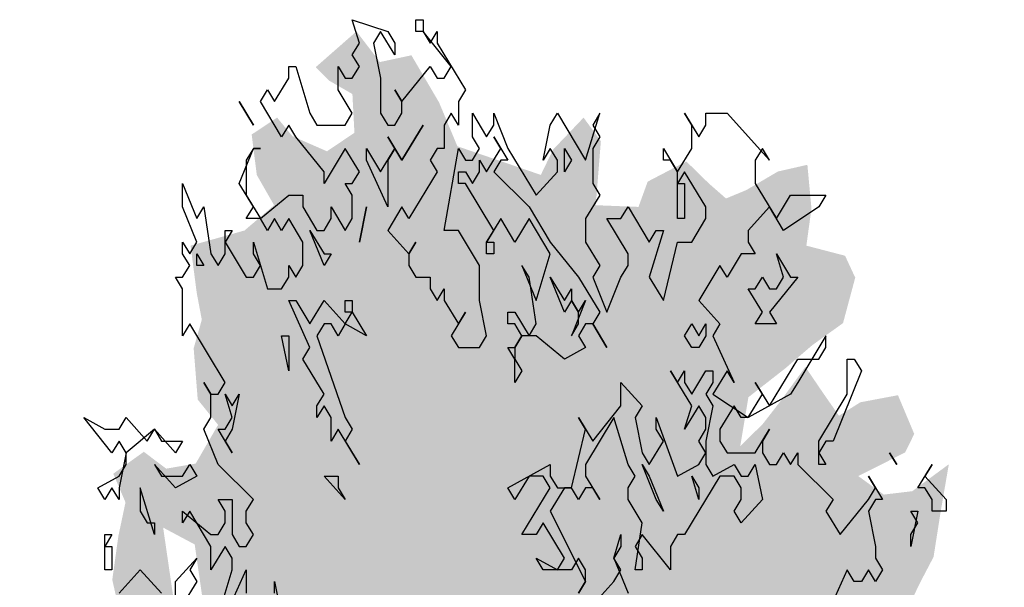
# Model space of a CAD drawing. Extents: x -73 to 183, y -4 to 85.
# Tile 98 of 98: x 177.45 to 181.22, y 5.35 to 7.53. Entities that reach past the tile are written whole.
import ezdxf

# ---------------------------------------------------------------- set-up
doc = ezdxf.new("R2010")
doc.units = 0
doc.header["$MEASUREMENT"] = 0
doc.layers.add('West_Ansicht Schilderwerkstatt_7_P_ZE_SYMBOL', color=7, linetype='Continuous')

msp = doc.modelspace()

# ---------------------------------------------------------------- hatches: boundary and pattern name
at = {"layer": 'West_Ansicht Schilderwerkstatt_7_P_ZE_SYMBOL', "linetype": 'Continuous', "lineweight": 18, "ltscale": 1000}
h = msp.add_hatch(color=255, dxfattribs=at)
h.paths.add_polyline_path([(178.1915, 4.342), (178.0706, 4.3613), (177.9614, 4.4517), (177.8444, 4.4905), (177.7001, 4.5292), (177.6299, 4.6003), (177.5675, 4.5615), (177.5324, 4.3717), (177.5168, 4.2361), (177.6104, 4.1198), (177.5675, 4.0552), (177.4466, 4.0552), (177.4895, 3.9519), (177.5519, 3.9002), (177.5441, 3.7969), (177.5285, 3.7194), (177.5363, 3.6613), (177.5714, 3.5386), (177.5519, 3.3965), (177.587, 3.2609), (177.5558, 3.0866), (177.6962, 2.9639), (177.782, 2.9251), (177.938, 2.938), (178.094, 2.8412), (178.0667, 2.7094), (178.0979, 2.3736), (178.1759, 2.4059), (178.2969, 2.2251), (178.3554, 2.1411), (178.4841, 2.1153), (178.6128, 2.0636), (178.722, 1.857), (178.8468, 1.8828), (178.8936, 1.9539), (179.0418, 1.6413), (179.1237, 1.3249), (179.1978, 1.0084), (179.2251, 0.7759), (179.2095, 0.5292), (179.3265, 0.5822), (179.4162, 0.5292), (179.5223, 0.5292), (179.5379, 0.7759), (179.6081, 1.1053), (179.6588, 1.2926), (179.7095, 1.5186), (179.7368, 1.68), (179.7758, 1.8479), (179.8304, 1.9448), (179.8928, 2.0675), (179.963, 2.1708), (180.0605, 2.1902), (180.1229, 2.1838), (180.119, 2.2548), (180.1619, 2.2871), (180.2945, 2.229), (180.3374, 2.1708), (180.4037, 2.2225), (180.4271, 2.2742), (180.4583, 2.216), (180.4544, 2.0675), (180.5169, 2.2483), (180.5793, 2.3581), (180.6144, 2.1838), (180.6495, 2.1063), (180.7353, 2.1385), (180.7314, 2.3065), (180.8133, 2.3258), (180.8757, 2.3323), (180.8796, 2.5131), (180.9576, 2.5196), (181.02, 2.5131), (181.0629, 2.6293), (181.0083, 2.7133), (181.0746, 2.765), (181.1253, 2.8037), (181.0161, 2.9781), (180.9693, 3.0556), (181.0785, 3.0426), (181.1643, 3.1318), (181.0707, 3.248), (181.0005, 3.2932), (181.0317, 3.3965), (181.1487, 3.3513), (181.2209, 3.3513), (181.1955, 3.5515), (181.1682, 3.6484), (181.059, 3.6096), (181.0356, 3.6226), (181.0473, 3.7646), (181.0161, 3.9132), (181.1877, 3.9842), (181.1409, 4.1198), (181.1136, 4.1973), (181.1565, 4.3394), (181.1604, 4.546), (181.0941, 4.7914), (180.9654, 4.9012), (180.8835, 4.9916), (180.7626, 5.0433), (180.6456, 5.0368), (180.513, 5.0497), (180.5052, 5.1208), (180.5949, 5.1337), (180.6417, 5.1531), (180.7782, 5.166), (180.8367, 5.2435), (180.8991, 5.3726), (180.9498, 5.4695), (180.9771, 5.6439), (181.0083, 5.8247), (180.8679, 5.7214), (180.7587, 5.7084), (180.6612, 5.7795), (180.8406, 5.8699), (180.8757, 5.9409), (180.8133, 6.0895), (180.669, 6.0623), (180.5871, 6.0107), (180.5286, 6.0946), (180.4583, 6.198), (180.3647, 6.0688), (180.2945, 5.9784), (180.2087, 5.8944), (180.2399, 6.0817), (180.3803, 6.1915), (180.4856, 6.2819), (180.6027, 6.3659), (180.6495, 6.5402), (180.6105, 6.6242), (180.4622, 6.6629), (180.4817, 6.805), (180.4661, 6.9729), (180.353, 6.9471), (180.2321, 6.876), (180.1541, 6.8437), (180.0878, 6.9019), (180.002, 6.9858), (179.8538, 6.9083), (179.8187, 6.8114), (179.6549, 6.8179), (179.6744, 7.0633), (179.6081, 7.1537), (179.4911, 7.031), (179.4443, 6.9341), (179.1245, 7.0439), (179.0543, 7.2118), (178.9482, 7.3927), (178.8273, 7.3668), (178.7376, 7.4843), (178.5816, 7.3474), (178.6323, 7.2958), (178.722, 7.2441), (178.7298, 7.0956), (178.6245, 7.0246), (178.4919, 7.0827), (178.4334, 7.1537), (178.3359, 7.0891), (178.3554, 6.9341), (178.4217, 6.8179), (178.3086, 6.721), (178.1018, 6.6629), (178.1252, 6.4821), (178.1447, 6.3788), (178.1135, 6.269), (178.1291, 6.0727), (178.2071, 5.9758), (178.1213, 5.8273), (178.0082, 5.8079), (177.9224, 5.8725), (177.8054, 5.7885), (177.8522, 5.6787), (177.8249, 5.5496), (177.8015, 5.3817), (177.8366, 5.2267), (177.8093, 5.1557), (177.6962, 5.2267), (177.6065, 5.1169), (177.665, 5.0136), (177.6767, 4.9167), (177.6845, 4.7424), (177.7352, 4.6519), (177.7859, 4.7488), (177.8873, 4.8069), (178.0511, 4.6971), (178.094, 4.5615), (178.1993, 4.4905)], flags=0)
h.paths.add_polyline_path([(179.5137, 2.1385), (179.4669, 2.1063), (179.4825, 1.7705), (179.4864, 1.4928), (179.5293, 1.7123), (179.5878, 1.9061), (179.6424, 2.1644), (179.6229, 2.2031)], flags=0)
h.paths.add_polyline_path([(179.3694, 1.8932), (179.307, 2.1321), (179.2251, 2.2742), (179.1939, 2.2225), (179.1666, 2.1127), (179.1588, 1.8609), (179.1588, 1.6219), (179.2173, 1.3507), (179.2719, 1.1182), (179.3421, 0.8018), (179.3694, 1.1376), (179.3889, 1.6348)], flags=0)
h.paths.add_polyline_path([(177.8951, 3.4327), (177.7625, 3.5812), (177.7157, 3.691), (177.9653, 3.6716), (178.0199, 3.5619)], flags=0)
h.paths.add_polyline_path([(178.1174, 5.5173), (177.9965, 5.5819), (178.0511, 5.2073), (178.1603, 5.2202)], flags=0)

# ---------------------------------------------------------------- linework, layer by layer
at = {"layer": 'West_Ansicht Schilderwerkstatt_7_P_ZE_SYMBOL', "linetype": 'Continuous', "ltscale": 1000}
for p, q in [((178.7488, 7.4395), (178.7217, 7.5292)), ((178.7217, 7.5292), (178.8572, 7.4843)), ((178.9656, 7.4843), (178.9656, 7.5292)), ((178.9656, 7.5292), (178.9927, 7.5292)), ((178.9927, 7.5292), (178.9927, 7.4843)), ((178.8301, 7.4843), (178.803, 7.4395)), ((178.8843, 7.3946), (178.8301, 7.4843)), ((178.8572, 7.4843), (178.8843, 7.4395)), ((178.9927, 7.4843), (178.9656, 7.4843)), ((179.1011, 7.3497), (178.9927, 7.4843)), ((178.9927, 7.4843), (179.0198, 7.4395)), ((179.0198, 7.4395), (179.0469, 7.4843)), ((179.0469, 7.4843), (179.0469, 7.4395)), ((178.7217, 7.3946), (178.7488, 7.4395)), ((178.803, 7.4395), (178.8301, 7.3049)), ((178.8843, 7.4395), (178.8843, 7.3946)), ((179.0469, 7.4395), (179.1553, 7.26)), ((178.7488, 7.3497), (178.7217, 7.3946)), ((178.4778, 7.3049), (178.4778, 7.3497)), ((178.4778, 7.3497), (178.5049, 7.3497)), ((178.5049, 7.3497), (178.5591, 7.1702)), ((178.6675, 7.26), (178.6675, 7.3497)), ((178.6675, 7.3497), (178.6946, 7.3049)), ((178.7217, 7.3049), (178.7488, 7.3497)), ((178.9114, 7.2151), (179.0198, 7.3497)), ((179.0198, 7.3497), (179.0469, 7.3049)), ((179.074, 7.3049), (179.1011, 7.3497)), ((178.4236, 7.2151), (178.4778, 7.3049)), ((178.6946, 7.3049), (178.7217, 7.3049)), ((178.8301, 7.3049), (178.8301, 7.1702)), ((179.0469, 7.3049), (179.074, 7.3049)), ((178.3694, 7.2151), (178.3965, 7.26)), ((178.3965, 7.26), (178.4236, 7.2151)), ((178.7217, 7.1702), (178.6675, 7.26)), ((178.9114, 7.2151), (178.8843, 7.26)), ((178.8843, 7.26), (178.9114, 7.2151)), ((179.1553, 7.26), (179.1282, 7.2151)), ((178.2881, 7.2151), (178.3423, 7.1254)), ((178.3423, 7.1254), (178.2881, 7.2151)), ((178.4507, 7.0805), (178.3694, 7.2151)), ((178.9114, 7.1702), (178.9114, 7.2151)), ((179.1282, 7.2151), (179.1282, 7.1254)), ((178.5591, 7.1702), (178.5862, 7.1254)), ((178.6946, 7.1254), (178.7217, 7.1702)), ((178.8301, 7.1702), (178.8572, 7.1254)), ((178.8843, 7.1254), (178.9114, 7.1702)), ((179.1011, 7.1702), (179.074, 7.1254)), ((179.1282, 7.1254), (179.1011, 7.1702)), ((179.1824, 7.0805), (179.1824, 7.1702)), ((179.1824, 7.1702), (179.2366, 7.0805)), ((179.2637, 7.1254), (179.2637, 7.1702)), ((179.2637, 7.1702), (179.3179, 7.0356)), ((179.4805, 7.1254), (179.5076, 7.1702)), ((179.5076, 7.1702), (179.616, 6.9908)), ((179.616, 6.9908), (179.6702, 7.1702)), ((179.6702, 7.1702), (179.6431, 7.1254)), ((180.0225, 7.1254), (179.9954, 7.1702)), ((179.9954, 7.1702), (180.0496, 7.0805)), ((180.0767, 7.1254), (180.0767, 7.1702)), ((180.0767, 7.1702), (180.158, 7.1702)), ((180.158, 7.1702), (180.3206, 6.9908)), ((178.4778, 7.1254), (178.4507, 7.0805)), ((178.5049, 7.0805), (178.4778, 7.1254)), ((178.5862, 7.1254), (178.6946, 7.1254)), ((178.8572, 7.1254), (178.8843, 7.1254)), ((178.9114, 6.9908), (178.9927, 7.1254)), ((178.9927, 7.1254), (178.9114, 6.9908)), ((179.074, 7.1254), (179.074, 7.0356)), ((179.2366, 7.0805), (179.2637, 7.1254)), ((179.4534, 6.9908), (179.4805, 7.1254)), ((179.6431, 7.1254), (179.6702, 7.0805)), ((180.0225, 7.0356), (180.0225, 7.1254)), ((180.0496, 7.0805), (180.0767, 7.1254)), ((178.6133, 6.9459), (178.5049, 7.0805)), ((178.8843, 7.0356), (178.8572, 7.0805)), ((178.8572, 7.0805), (178.9114, 6.9908)), ((179.2095, 7.0356), (179.1824, 7.0805)), ((179.2908, 7.0356), (179.2637, 7.0805)), ((179.2637, 7.0805), (179.3179, 6.9908)), ((179.6702, 7.0805), (179.6431, 7.0356)), ((178.2881, 6.901), (178.3423, 7.0356)), ((178.3423, 7.0356), (178.3152, 6.9908)), ((178.3423, 7.0356), (178.3694, 7.0356)), ((178.3694, 7.0356), (178.3423, 7.0356)), ((178.6946, 7.0356), (178.6133, 6.901)), ((178.7488, 6.9459), (178.6946, 7.0356)), ((178.7759, 6.9908), (178.7759, 7.0356)), ((178.7759, 7.0356), (178.8301, 6.9459)), ((178.8301, 6.9459), (178.8843, 7.0356)), ((178.8843, 7.0356), (178.8572, 6.9908)), ((178.9114, 6.9908), (178.8843, 7.0356)), ((179.0469, 7.0356), (179.0198, 6.9908)), ((179.074, 7.0356), (179.0469, 7.0356)), ((179.074, 6.7215), (179.1282, 7.0356)), ((179.1282, 7.0356), (179.1553, 6.9908)), ((179.1824, 6.9908), (179.2095, 7.0356)), ((179.2366, 6.9459), (179.2908, 7.0356)), ((179.3179, 7.0356), (179.4263, 6.8561)), ((179.4805, 7.0356), (179.4534, 6.9908)), ((179.5076, 6.9908), (179.4805, 7.0356)), ((179.5347, 6.9459), (179.5347, 7.0356)), ((179.5347, 7.0356), (179.5618, 6.9908)), ((179.6431, 7.0356), (179.6431, 6.901)), ((179.9141, 6.9908), (179.9141, 7.0356)), ((179.9141, 7.0356), (179.9683, 6.9459)), ((179.9683, 6.9459), (180.0225, 7.0356)), ((180.2935, 7.0356), (180.2664, 6.9908)), ((180.3206, 6.9908), (180.2935, 7.0356)), ((178.3152, 6.9908), (178.3152, 6.8561)), ((178.8572, 6.8113), (178.7759, 6.9908)), ((178.8572, 6.9908), (178.8572, 6.8113)), ((179.0198, 6.9908), (179.0469, 6.9459)), ((179.1553, 6.9908), (179.1824, 6.9908)), ((179.2095, 6.9459), (179.2095, 6.9908)), ((179.2095, 6.9908), (179.2366, 6.9459)), ((179.2908, 6.9908), (179.2637, 6.9459)), ((179.3179, 6.9908), (179.2908, 6.9908)), ((179.5076, 6.9459), (179.5076, 6.9908)), ((179.5618, 6.9908), (179.5347, 6.9459)), ((179.9412, 6.9908), (179.9141, 6.9908)), ((179.9683, 6.9459), (179.9412, 6.9908)), ((180.2664, 6.9908), (180.2664, 6.901)), ((178.6133, 6.901), (178.6133, 6.9459)), ((178.7217, 6.901), (178.7488, 6.9459)), ((179.0469, 6.9459), (178.9385, 6.7664)), ((179.1282, 6.901), (179.1282, 6.9459)), ((179.1282, 6.9459), (179.1553, 6.9459)), ((179.1553, 6.9459), (179.1824, 6.901)), ((179.1824, 6.901), (179.2095, 6.9459)), ((179.2637, 6.9459), (179.3992, 6.8113)), ((179.4263, 6.8561), (179.5076, 6.9459)), ((179.9954, 6.9459), (179.9683, 6.901)), ((179.9683, 6.7664), (179.9683, 6.9459)), ((180.0767, 6.8113), (179.9954, 6.9459)), ((178.0713, 6.8113), (178.0713, 6.901)), ((178.0713, 6.901), (178.1255, 6.7664)), ((178.3423, 6.8113), (178.2881, 6.901)), ((178.7217, 6.8561), (178.6946, 6.901)), ((178.6946, 6.901), (178.7217, 6.901)), ((179.1553, 6.901), (179.1282, 6.901)), ((179.2637, 6.7215), (179.1553, 6.901)), ((179.6431, 6.901), (179.6702, 6.8561)), ((179.9683, 6.901), (179.9954, 6.901)), ((179.9954, 6.901), (179.9954, 6.7664)), ((180.2664, 6.901), (180.3477, 6.7664)), ((178.3152, 6.8561), (178.3694, 6.7664)), ((178.3694, 6.7664), (178.4778, 6.8561)), ((178.4778, 6.8561), (178.532, 6.8561)), ((178.532, 6.8561), (178.532, 6.8113)), ((178.7217, 6.7664), (178.7217, 6.8561)), ((179.6702, 6.8561), (179.616, 6.7664)), ((180.3477, 6.7664), (180.4019, 6.8561)), ((180.4019, 6.8561), (180.5374, 6.8561)), ((180.5374, 6.8561), (180.5103, 6.8113)), ((178.1255, 6.6767), (178.0713, 6.8113)), ((178.1255, 6.7664), (178.1526, 6.8113)), ((178.1526, 6.8113), (178.1797, 6.6318)), ((178.3152, 6.7664), (178.3423, 6.8113)), ((178.532, 6.8113), (178.5862, 6.7215)), ((178.6404, 6.7664), (178.6404, 6.8113)), ((178.6404, 6.8113), (178.6946, 6.7215)), ((178.7759, 6.8113), (178.7488, 6.6767)), ((178.7488, 6.6767), (178.7759, 6.8113)), ((178.9114, 6.8113), (178.8572, 6.7215)), ((178.9385, 6.7664), (178.9114, 6.8113)), ((179.3992, 6.8113), (179.4805, 6.6767)), ((179.7515, 6.7664), (179.7786, 6.8113)), ((179.7786, 6.8113), (179.8599, 6.6767)), ((180.0767, 6.7664), (180.0767, 6.8113)), ((180.3206, 6.8113), (180.2393, 6.7215)), ((180.3748, 6.7215), (180.3206, 6.8113)), ((180.5103, 6.8113), (180.3748, 6.7215)), ((178.3694, 6.7664), (178.3152, 6.7664)), ((178.3965, 6.7215), (178.3694, 6.7664)), ((178.4236, 6.7664), (178.3965, 6.7215)), ((178.4507, 6.7215), (178.4236, 6.7664)), ((178.4778, 6.7664), (178.4507, 6.7215)), ((178.532, 6.6767), (178.4778, 6.7664)), ((178.6133, 6.7215), (178.6404, 6.7664)), ((178.6946, 6.7215), (178.7217, 6.7664)), ((179.2908, 6.7664), (179.2366, 6.6767)), ((179.345, 6.6767), (179.2908, 6.7664)), ((179.3992, 6.7664), (179.345, 6.6767)), ((179.4805, 6.6318), (179.3992, 6.7664)), ((179.616, 6.7664), (179.616, 6.6767)), ((179.7786, 6.6318), (179.6973, 6.7664)), ((179.6973, 6.7664), (179.7515, 6.7664)), ((179.9954, 6.7664), (179.9683, 6.7664)), ((180.0225, 6.6767), (180.0767, 6.7664)), ((178.2339, 6.6318), (178.2339, 6.7215)), ((178.2339, 6.7215), (178.261, 6.7215)), ((178.261, 6.7215), (178.2339, 6.6767)), ((178.6133, 6.5869), (178.5591, 6.7215)), ((178.5591, 6.7215), (178.6133, 6.6318)), ((178.5862, 6.7215), (178.6133, 6.7215)), ((178.8572, 6.7215), (178.9385, 6.6318)), ((179.1282, 6.7215), (179.074, 6.7215)), ((179.2095, 6.5869), (179.1282, 6.7215)), ((179.2366, 6.6767), (179.2637, 6.7215)), ((179.8599, 6.6767), (179.887, 6.7215)), ((179.9141, 6.7215), (179.8599, 6.542)), ((179.887, 6.7215), (179.9141, 6.7215)), ((180.2393, 6.7215), (180.2393, 6.6767)), ((178.0713, 6.6318), (178.0713, 6.6767)), ((178.0713, 6.6767), (178.0984, 6.6318)), ((178.0984, 6.6318), (178.1255, 6.6767)), ((178.2339, 6.6767), (178.3152, 6.542)), ((178.3423, 6.6318), (178.3423, 6.6767)), ((178.3423, 6.6767), (178.3965, 6.4972)), ((178.532, 6.5869), (178.532, 6.6767)), ((178.9385, 6.6318), (178.9656, 6.6767)), ((178.9656, 6.6767), (178.9385, 6.6318)), ((179.2366, 6.6767), (179.2637, 6.6767)), ((179.2366, 6.6318), (179.2366, 6.6767)), ((179.2637, 6.6767), (179.2637, 6.6318)), ((179.4805, 6.6767), (179.5889, 6.542)), ((179.616, 6.6767), (179.6702, 6.5869)), ((179.9141, 6.4523), (179.9683, 6.6767)), ((179.9683, 6.6767), (180.0225, 6.6767)), ((180.2393, 6.6767), (180.2664, 6.6318)), ((178.0984, 6.5869), (178.0713, 6.6318)), ((178.1255, 6.5869), (178.1255, 6.6318)), ((178.1255, 6.6318), (178.1526, 6.5869)), ((178.1797, 6.6318), (178.2068, 6.5869)), ((178.2068, 6.5869), (178.2339, 6.6318)), ((178.3694, 6.5869), (178.3423, 6.6318)), ((178.6404, 6.6318), (178.6133, 6.5869)), ((178.6133, 6.6318), (178.6404, 6.6318)), ((178.9385, 6.6318), (178.9385, 6.5869)), ((179.2637, 6.6318), (179.2366, 6.6318)), ((179.4263, 6.4523), (179.4805, 6.6318)), ((179.7786, 6.5869), (179.7786, 6.6318)), ((180.2122, 6.6318), (180.158, 6.542)), ((180.2664, 6.6318), (180.2122, 6.6318)), ((180.3748, 6.542), (180.3477, 6.6318)), ((180.3477, 6.6318), (180.4019, 6.542)), ((178.0713, 6.542), (178.0984, 6.5869)), ((178.1526, 6.5869), (178.1255, 6.5869)), ((178.3423, 6.542), (178.3694, 6.5869)), ((178.4778, 6.542), (178.4778, 6.5869)), ((178.4778, 6.5869), (178.5049, 6.542)), ((178.5049, 6.542), (178.532, 6.5869)), ((178.9385, 6.5869), (178.9656, 6.542)), ((179.2095, 6.4523), (179.2095, 6.5869)), ((179.3992, 6.542), (179.3721, 6.5869)), ((179.3721, 6.5869), (179.4263, 6.4523)), ((179.6702, 6.5869), (179.6431, 6.542)), ((179.7515, 6.542), (179.7786, 6.5869)), ((180.1309, 6.5869), (180.0496, 6.4523)), ((180.158, 6.542), (180.1309, 6.5869)), ((178.0713, 6.4972), (178.0442, 6.542)), ((178.0442, 6.542), (178.0713, 6.542)), ((178.3152, 6.542), (178.3423, 6.542)), ((178.4507, 6.4972), (178.4778, 6.542)), ((178.9656, 6.542), (179.0198, 6.542)), ((179.0198, 6.542), (179.0198, 6.4972)), ((179.4263, 6.3626), (179.3992, 6.542)), ((179.5347, 6.4074), (179.4805, 6.542)), ((179.4805, 6.542), (179.5347, 6.4523)), ((179.5889, 6.542), (179.6702, 6.4074)), ((179.6431, 6.542), (179.6973, 6.4074)), ((179.6973, 6.4074), (179.7515, 6.542)), ((179.8599, 6.542), (179.9141, 6.4523)), ((180.2664, 6.4972), (180.2935, 6.542)), ((180.2935, 6.542), (180.3206, 6.4972)), ((180.429, 6.542), (180.3206, 6.4074)), ((180.3477, 6.4972), (180.3748, 6.542)), ((180.4019, 6.542), (180.429, 6.542)), ((178.0713, 6.3177), (178.0713, 6.4972)), ((178.3965, 6.4972), (178.4507, 6.4972)), ((179.0198, 6.4972), (179.0469, 6.4523)), ((179.0469, 6.4523), (179.074, 6.4972)), ((179.074, 6.4972), (179.074, 6.4523)), ((179.5347, 6.4523), (179.5618, 6.4972)), ((179.5618, 6.4972), (179.5618, 6.4523)), ((180.2935, 6.4074), (180.2393, 6.4972)), ((180.2393, 6.4972), (180.2664, 6.4972)), ((180.3206, 6.4972), (180.3477, 6.4972)), ((178.5591, 6.2728), (178.4778, 6.4523)), ((178.4778, 6.4523), (178.5049, 6.4523)), ((178.5049, 6.4523), (178.5591, 6.3626)), ((178.5591, 6.3626), (178.6133, 6.4523)), ((178.6133, 6.4523), (178.6946, 6.3626)), ((178.6946, 6.4074), (178.6946, 6.4523)), ((178.6946, 6.4523), (178.7217, 6.4523)), ((178.7217, 6.4523), (178.7217, 6.4074)), ((179.074, 6.4523), (179.1282, 6.3626)), ((179.2366, 6.3177), (179.2095, 6.4523)), ((179.5618, 6.4523), (179.5347, 6.4074)), ((179.5618, 6.4523), (179.5889, 6.4074)), ((179.616, 6.4523), (179.5618, 6.3177)), ((179.5889, 6.4074), (179.5618, 6.4523)), ((179.5889, 6.4074), (179.616, 6.4523)), ((180.0496, 6.4523), (180.1309, 6.3626)), ((178.6946, 6.3626), (178.7217, 6.4074)), ((178.7217, 6.4074), (178.6946, 6.4074)), ((178.7217, 6.4074), (178.7759, 6.3177)), ((179.1553, 6.4074), (179.1011, 6.3177)), ((179.1282, 6.3626), (179.1553, 6.4074)), ((179.3179, 6.3626), (179.3179, 6.4074)), ((179.3179, 6.4074), (179.345, 6.4074)), ((179.345, 6.4074), (179.3992, 6.3177)), ((179.5889, 6.3626), (179.5889, 6.4074)), ((179.6702, 6.4074), (179.6431, 6.3626)), ((180.2664, 6.3626), (180.2935, 6.4074)), ((180.3206, 6.4074), (180.3477, 6.3626)), ((178.0984, 6.3626), (178.0713, 6.3177)), ((178.2339, 6.1382), (178.0984, 6.3626)), ((178.6133, 6.3626), (178.5862, 6.3177)), ((178.6404, 6.3626), (178.6133, 6.3626)), ((178.6675, 6.3177), (178.6404, 6.3626)), ((178.6946, 6.3626), (178.6675, 6.3177)), ((178.7759, 6.3177), (178.6946, 6.3626)), ((179.345, 6.3626), (179.3179, 6.3626)), ((179.3721, 6.3177), (179.345, 6.3626)), ((179.3992, 6.3177), (179.4263, 6.3626)), ((179.5618, 6.3177), (179.5889, 6.3626)), ((179.616, 6.3626), (179.5889, 6.3177)), ((179.6431, 6.3626), (179.616, 6.3626)), ((179.6431, 6.3626), (179.6973, 6.2728)), ((179.6973, 6.2728), (179.6431, 6.3626)), ((179.9954, 6.3177), (180.0225, 6.3626)), ((180.0225, 6.3626), (180.0496, 6.3177)), ((180.0496, 6.3177), (180.0767, 6.3626)), ((180.0767, 6.3626), (180.0767, 6.3177)), ((180.1309, 6.3626), (180.1038, 6.3177)), ((180.3477, 6.3626), (180.2664, 6.3626)), ((178.4778, 6.1831), (178.4507, 6.3177)), ((178.4507, 6.3177), (178.4778, 6.3177)), ((178.4778, 6.3177), (178.4778, 6.1831)), ((178.5862, 6.3177), (178.6946, 6.0036)), ((179.1011, 6.3177), (179.1282, 6.2728)), ((179.2095, 6.2728), (179.2366, 6.3177)), ((179.3721, 6.3177), (179.345, 6.2728)), ((179.345, 6.2728), (179.3721, 6.3177)), ((179.4263, 6.3177), (179.3721, 6.3177)), ((179.5347, 6.2279), (179.4263, 6.3177)), ((179.5889, 6.3177), (179.616, 6.2728)), ((180.0225, 6.2728), (179.9954, 6.3177)), ((180.0767, 6.3177), (180.0496, 6.2728)), ((180.1038, 6.3177), (180.1851, 6.1382)), ((180.5374, 6.3177), (180.429, 6.1382)), ((180.5374, 6.2728), (180.5374, 6.3177)), ((178.532, 6.2279), (178.5591, 6.2728)), ((179.1282, 6.2728), (179.2095, 6.2728)), ((179.345, 6.2279), (179.3179, 6.2728)), ((179.3179, 6.2728), (179.345, 6.2728)), ((179.345, 6.2728), (179.345, 6.2279)), ((179.616, 6.2728), (179.5347, 6.2279)), ((180.0496, 6.2728), (180.0225, 6.2728)), ((180.5103, 6.2279), (180.5374, 6.2728)), ((178.6133, 6.0933), (178.532, 6.2279)), ((179.345, 6.2279), (179.3721, 6.1831)), ((179.345, 6.1382), (179.345, 6.2279)), ((180.3206, 6.0485), (180.429, 6.2279)), ((180.429, 6.2279), (180.5103, 6.2279)), ((180.6187, 6.0933), (180.6187, 6.2279)), ((180.6187, 6.2279), (180.6458, 6.2279)), ((180.6458, 6.2279), (180.6729, 6.1831)), ((179.3721, 6.1831), (179.345, 6.1382)), ((180.0225, 6.0485), (179.9412, 6.1831)), ((179.9412, 6.1831), (179.9683, 6.1382)), ((179.9683, 6.1382), (179.9954, 6.1831)), ((179.9954, 6.1831), (179.9954, 6.1382)), ((180.0225, 6.0933), (180.0767, 6.1831)), ((180.0767, 6.1831), (180.1038, 6.1831)), ((180.158, 6.1831), (180.1038, 6.0933)), ((180.1038, 6.1831), (180.1038, 6.1382)), ((180.1851, 6.1382), (180.158, 6.1831)), ((180.6729, 6.1831), (180.5645, 5.9138)), ((178.1797, 6.0933), (178.1526, 6.1382)), ((178.1526, 6.1382), (178.1797, 6.0933)), ((178.2068, 6.0933), (178.2339, 6.1382)), ((179.7515, 6.0485), (179.7515, 6.1382)), ((179.7515, 6.1382), (179.8328, 6.0485)), ((179.9954, 6.1382), (180.0225, 6.0933)), ((180.1038, 6.1382), (180.0767, 6.0933)), ((180.2935, 6.0933), (180.2664, 6.1382)), ((180.2664, 6.1382), (180.3206, 6.0485)), ((180.429, 6.1382), (180.4019, 6.0933)), ((178.1797, 6.0036), (178.1797, 6.0933)), ((178.1797, 6.0933), (178.2068, 6.0933)), ((178.261, 6.0036), (178.2339, 6.0933)), ((178.2339, 6.0933), (178.261, 6.0485)), ((178.2881, 6.0933), (178.261, 5.9587)), ((178.261, 6.0485), (178.2881, 6.0933)), ((178.5862, 6.0485), (178.6133, 6.0933)), ((180.0767, 6.0933), (180.1038, 6.0485)), ((180.1038, 6.0933), (180.2393, 6.0036)), ((180.2393, 6.0036), (180.2935, 6.0933)), ((180.4019, 6.0933), (180.2393, 6.0036)), ((180.5103, 5.9138), (180.6187, 6.0933)), ((178.6133, 6.0485), (178.5862, 6.0036)), ((178.5862, 6.0036), (178.5862, 6.0485)), ((178.6404, 6.0036), (178.6133, 6.0485)), ((179.6431, 5.9138), (179.7515, 6.0485)), ((179.8328, 6.0485), (179.8057, 6.0036)), ((180.0496, 6.0485), (179.9954, 5.9587)), ((179.9954, 5.9587), (180.0225, 6.0485)), ((180.0767, 6.0036), (180.0496, 6.0485)), ((180.1038, 6.0485), (180.0767, 5.9138)), ((180.1851, 6.0485), (180.1309, 5.9587)), ((180.2122, 6.0036), (180.1851, 6.0485)), ((177.8003, 5.869), (177.6919, 6.0036)), ((177.6919, 6.0036), (177.7732, 5.9587)), ((177.8274, 5.9587), (177.8545, 6.0036)), ((177.8545, 6.0036), (177.9358, 5.9138)), ((178.1526, 5.9587), (178.1797, 6.0036)), ((178.2339, 5.9587), (178.261, 6.0036)), ((178.6404, 5.9138), (178.6404, 6.0036)), ((178.6946, 6.0036), (178.7217, 5.9587)), ((179.616, 5.9587), (179.5889, 6.0036)), ((179.5889, 6.0036), (179.6431, 5.9138)), ((179.7244, 6.0036), (179.616, 5.8241)), ((179.7786, 5.8241), (179.7244, 6.0036)), ((179.8057, 6.0036), (179.8328, 5.869)), ((179.887, 5.9587), (179.887, 6.0036)), ((179.887, 6.0036), (179.9683, 5.7792)), ((180.0767, 5.9587), (180.0767, 6.0036)), ((180.2393, 6.0036), (180.2122, 6.0036)), ((177.7732, 5.9587), (177.8274, 5.9587)), ((177.9629, 5.9587), (177.8545, 5.869)), ((177.9358, 5.9138), (177.9629, 5.9587)), ((177.9629, 5.9587), (177.99, 5.9138)), ((178.0442, 5.869), (177.9629, 5.9587)), ((178.2068, 5.8241), (178.1526, 5.9587)), ((178.261, 5.869), (178.2068, 5.9587)), ((178.2068, 5.9587), (178.2339, 5.9587)), ((178.261, 5.9587), (178.2339, 5.9138)), ((178.6675, 5.9587), (178.6404, 5.9138)), ((178.7488, 5.8241), (178.6675, 5.9587)), ((178.7217, 5.9587), (178.6946, 5.9138)), ((179.5618, 5.7343), (179.616, 5.9587)), ((179.9141, 5.9138), (179.887, 5.9587)), ((180.0496, 5.9138), (180.0767, 5.9587)), ((180.1309, 5.9587), (180.1309, 5.9138)), ((180.2664, 5.869), (180.3206, 5.9587)), ((180.3206, 5.9587), (180.2935, 5.9138)), ((177.8274, 5.9138), (177.8003, 5.869)), ((177.8545, 5.869), (177.8274, 5.9138)), ((177.99, 5.9138), (178.0713, 5.9138)), ((178.0713, 5.9138), (178.0442, 5.869)), ((178.2339, 5.9138), (178.261, 5.869)), ((178.6946, 5.9138), (178.7488, 5.8241)), ((179.8599, 5.8241), (179.9141, 5.9138)), ((180.0767, 5.869), (180.0496, 5.9138)), ((180.0767, 5.9138), (180.0767, 5.8241)), ((180.1309, 5.9138), (180.158, 5.869)), ((180.2935, 5.9138), (180.2935, 5.869)), ((180.5374, 5.9138), (180.5103, 5.869)), ((180.5103, 5.8241), (180.5103, 5.9138)), ((180.5645, 5.9138), (180.5374, 5.9138)), ((177.8545, 5.869), (177.8274, 5.7343)), ((177.8545, 5.8241), (177.8545, 5.869)), ((179.8328, 5.869), (179.8599, 5.8241)), ((180.0496, 5.8241), (180.0767, 5.869)), ((180.158, 5.869), (180.2664, 5.869)), ((180.2935, 5.869), (180.3206, 5.8241)), ((180.3477, 5.8241), (180.3748, 5.869)), ((180.3748, 5.869), (180.4019, 5.8241)), ((180.4019, 5.8241), (180.429, 5.869)), ((180.429, 5.869), (180.429, 5.8241)), ((180.5103, 5.869), (180.5374, 5.8241)), ((180.7813, 5.869), (180.8084, 5.8241)), ((180.8084, 5.8241), (180.7813, 5.869)), ((177.8274, 5.7792), (177.8545, 5.8241)), ((178.0442, 5.7343), (177.9629, 5.8241)), ((177.9629, 5.8241), (177.99, 5.7792)), ((178.0713, 5.7792), (178.0984, 5.8241)), ((178.0984, 5.8241), (178.1255, 5.7792)), ((178.3423, 5.6895), (178.2068, 5.8241)), ((179.3179, 5.7343), (179.4805, 5.8241)), ((179.4805, 5.8241), (179.4805, 5.7792)), ((179.616, 5.8241), (179.616, 5.7792)), ((179.8057, 5.7792), (179.7786, 5.8241)), ((179.887, 5.6895), (179.8328, 5.8241)), ((179.8328, 5.8241), (179.8599, 5.7792)), ((179.9683, 5.7792), (180.0496, 5.8241)), ((180.0767, 5.8241), (180.1038, 5.7792)), ((180.1038, 5.7792), (180.1851, 5.8241)), ((180.1851, 5.8241), (180.2122, 5.7792)), ((180.2393, 5.7792), (180.2664, 5.8241)), ((180.2664, 5.8241), (180.2935, 5.6895)), ((180.3206, 5.8241), (180.3477, 5.8241)), ((180.429, 5.8241), (180.5645, 5.6895)), ((180.5374, 5.8241), (180.5103, 5.8241)), ((180.8897, 5.7343), (180.9439, 5.8241)), ((180.9439, 5.8241), (180.9168, 5.7792)), ((177.7461, 5.7343), (177.8274, 5.7792)), ((177.99, 5.7792), (178.0713, 5.7792)), ((178.1255, 5.7792), (178.0442, 5.7343)), ((178.6946, 5.6895), (178.6133, 5.7792)), ((178.6133, 5.7792), (178.6675, 5.7792)), ((178.6675, 5.7792), (178.6675, 5.7343)), ((179.3992, 5.7792), (179.345, 5.6895)), ((179.4534, 5.7792), (179.3992, 5.7792)), ((179.4805, 5.7343), (179.4534, 5.7792)), ((179.4805, 5.7792), (179.5076, 5.7343)), ((179.616, 5.7792), (179.6702, 5.6895)), ((179.7786, 5.7343), (179.8057, 5.7792)), ((179.8599, 5.7792), (179.9141, 5.6446)), ((180.1309, 5.7792), (179.9954, 5.5549)), ((180.0496, 5.6895), (180.0225, 5.7792)), ((180.0225, 5.7792), (180.0496, 5.7343)), ((180.1851, 5.7792), (180.1309, 5.7792)), ((180.2122, 5.7343), (180.1851, 5.7792)), ((180.2122, 5.7792), (180.2393, 5.7792)), ((180.7271, 5.7343), (180.7, 5.7792)), ((180.7, 5.7792), (180.7542, 5.6895)), ((180.9168, 5.7792), (180.9981, 5.6895)), ((177.7732, 5.6895), (177.7461, 5.7343)), ((177.8003, 5.7343), (177.7732, 5.6895)), ((177.8274, 5.6895), (177.8003, 5.7343)), ((177.8274, 5.7343), (177.8274, 5.6895)), ((177.9629, 5.5549), (177.9087, 5.7343)), ((177.9087, 5.7343), (177.9087, 5.6446)), ((178.6675, 5.7343), (178.6946, 5.6895)), ((179.345, 5.6895), (179.3179, 5.7343)), ((179.3721, 5.5549), (179.4805, 5.7343)), ((179.5347, 5.7343), (179.4805, 5.6446)), ((179.5076, 5.7343), (179.5618, 5.7343)), ((179.5618, 5.7343), (179.5347, 5.7343)), ((179.5889, 5.6895), (179.5618, 5.7343)), ((179.616, 5.7343), (179.5889, 5.6895)), ((179.6431, 5.7343), (179.616, 5.7343)), ((179.6702, 5.6895), (179.6431, 5.7343)), ((179.7786, 5.6895), (179.7786, 5.7343)), ((180.0496, 5.7343), (180.0496, 5.6895)), ((180.2122, 5.6895), (180.2122, 5.7343)), ((180.7, 5.6895), (180.7271, 5.7343)), ((180.9168, 5.7343), (180.8897, 5.7343)), ((180.9439, 5.6895), (180.9168, 5.7343)), ((178.2339, 5.6446), (178.2068, 5.6895)), ((178.2068, 5.6895), (178.261, 5.6895)), ((178.261, 5.6895), (178.261, 5.5549)), ((178.3152, 5.6446), (178.3423, 5.6895)), ((179.8328, 5.5997), (179.7786, 5.6895)), ((179.9141, 5.6446), (179.887, 5.6895)), ((180.1851, 5.6446), (180.2122, 5.6895)), ((180.2935, 5.6895), (180.2122, 5.5997)), ((180.5645, 5.6895), (180.5374, 5.6446)), ((180.5916, 5.5549), (180.7, 5.6895)), ((180.7271, 5.6895), (180.7, 5.6446)), ((180.7542, 5.6895), (180.7271, 5.6895)), ((180.9439, 5.6446), (180.9439, 5.6895)), ((180.9981, 5.6895), (180.9981, 5.6446)), ((177.9087, 5.6446), (177.9358, 5.5997)), ((178.0984, 5.6446), (178.0713, 5.5997)), ((178.0713, 5.5997), (178.0713, 5.6446)), ((178.0713, 5.6446), (178.1797, 5.5549)), ((178.1797, 5.51), (178.0984, 5.6446)), ((178.2339, 5.5997), (178.2339, 5.6446)), ((178.3152, 5.5997), (178.3152, 5.6446)), ((179.4805, 5.6446), (179.616, 5.3754)), ((180.2122, 5.5997), (180.1851, 5.6446)), ((180.5374, 5.6446), (180.5916, 5.5549)), ((180.7, 5.6446), (180.7271, 5.51)), ((180.8897, 5.5997), (180.8626, 5.6446)), ((180.8626, 5.6446), (180.8897, 5.6446)), ((180.8897, 5.6446), (180.8626, 5.51)), ((180.9981, 5.6446), (180.9439, 5.6446)), ((177.9358, 5.5997), (177.9629, 5.5997)), ((177.9629, 5.5997), (177.9629, 5.5549)), ((178.2068, 5.5549), (178.2339, 5.5997)), ((178.3423, 5.5549), (178.3152, 5.5997)), ((179.4534, 5.5997), (179.4263, 5.5549)), ((179.5347, 5.4651), (179.4534, 5.5997)), ((179.8057, 5.4202), (179.8328, 5.5997)), ((180.8626, 5.5549), (180.8897, 5.5997)), ((177.7732, 5.4202), (177.7732, 5.5549)), ((177.7732, 5.5549), (177.8003, 5.5549)), ((177.8003, 5.5549), (177.7732, 5.51)), ((178.1797, 5.5549), (178.2068, 5.5549)), ((178.261, 5.5549), (178.2881, 5.51)), ((178.3152, 5.51), (178.3423, 5.5549)), ((179.4263, 5.5549), (179.3721, 5.5549)), ((179.7244, 5.4651), (179.7515, 5.5549)), ((179.7515, 5.5549), (179.7515, 5.51)), ((179.8328, 5.5549), (179.8057, 5.51)), ((179.9412, 5.4202), (179.8328, 5.5549)), ((179.9683, 5.5549), (179.9412, 5.51)), ((179.9954, 5.5549), (179.9683, 5.5549)), ((180.8626, 5.51), (180.8626, 5.5549)), ((177.7732, 5.51), (177.8003, 5.51)), ((177.8003, 5.51), (177.8003, 5.4202)), ((178.2339, 5.51), (178.1797, 5.4202)), ((178.1797, 5.4202), (178.1797, 5.51)), ((178.261, 5.4651), (178.2339, 5.51)), ((178.2881, 5.51), (178.3152, 5.51)), ((179.7515, 5.51), (179.7244, 5.4651)), ((179.8057, 5.51), (179.8328, 5.4651)), ((179.9412, 5.51), (179.9412, 5.4202)), ((180.7271, 5.51), (180.7271, 5.4651)), ((178.0442, 5.3754), (178.1255, 5.4651)), ((178.1255, 5.4651), (178.0984, 5.4202)), ((178.261, 5.4202), (178.261, 5.4651)), ((179.4534, 5.4202), (179.4263, 5.4651)), ((179.4263, 5.4651), (179.5076, 5.4202)), ((179.5076, 5.4202), (179.5347, 5.4651)), ((179.5889, 5.4651), (179.5618, 5.4202)), ((179.616, 5.4202), (179.5889, 5.4651)), ((179.7244, 5.4651), (179.7786, 5.3305)), ((179.7515, 5.4202), (179.7244, 5.4651)), ((179.8328, 5.4651), (179.8328, 5.4202)), ((180.7271, 5.4651), (180.7542, 5.4202)), ((177.8003, 5.4202), (177.7732, 5.4202)), ((177.8274, 5.3305), (177.9087, 5.4202)), ((177.9087, 5.4202), (177.99, 5.3305)), ((178.0984, 5.4202), (178.1255, 5.3754)), ((178.2068, 5.2408), (178.261, 5.4202)), ((178.2339, 5.2408), (178.3152, 5.4202)), ((178.3152, 5.4202), (178.3152, 5.3305)), ((179.5618, 5.4202), (179.4534, 5.4202)), ((179.616, 5.3754), (179.616, 5.4202)), ((179.7244, 5.3754), (179.7515, 5.4202)), ((179.8328, 5.4202), (179.8057, 5.4202)), ((180.6187, 5.4202), (180.5374, 5.2408)), ((180.6458, 5.3754), (180.6187, 5.4202)), ((180.7, 5.4202), (180.6729, 5.3754)), ((180.7271, 5.3754), (180.7, 5.4202)), ((180.7542, 5.4202), (180.7271, 5.3754)), ((178.0442, 5.2856), (178.0442, 5.3754)), ((178.1255, 5.3754), (178.0713, 5.2856)), ((178.4236, 5.3305), (178.4236, 5.3754)), ((178.4236, 5.3754), (178.4507, 5.2408)), ((179.616, 5.3754), (179.5889, 5.3305)), ((179.5889, 5.3305), (179.616, 5.3754)), ((179.6431, 5.2856), (179.7244, 5.3754)), ((180.6729, 5.3754), (180.6458, 5.3754))]:
    msp.add_line(p, q, dxfattribs=at)

doc.saveas('drawing.dxf')
